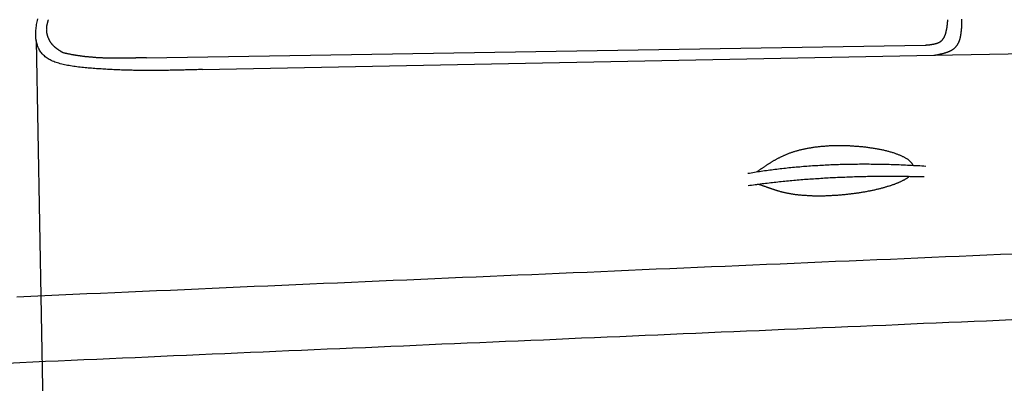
# Model space of a CAD drawing. Extents: x 1073 to 6773, y 5641 to 12616.
# Tile 32 of 69: x 2484 to 3600, y 9025 to 9437. Entities that reach past the tile are written whole.
import ezdxf

# ---------------------------------------------------------------- set-up
doc = ezdxf.new("R2010")
doc.units = 0
doc.layers.add('CAR', color=10, linetype='CONTINUOUS')

msp = doc.modelspace()

# ---------------------------------------------------------------- linework, layer by layer
at = {"layer": 'CAR'}
for p, q in [((2503.2, 9413.5), (2515.4, 8751.8)), ((2628.2, 9394), (3510.4, 9408.2)), ((3520.4, 9396.7), (4463.1, 9414.2)), ((2691.7, 9380.6), (3520.4, 9396.7))]:
    msp.add_line(p, q, dxfattribs=at)
for points in [[(2691.7, 9380.6, 0), (2690.1, 9380.5, 0), (2688.5, 9380.5, 0), (2686.9, 9380.5, 0), (2685.3, 9380.4, 0), (2683.7, 9380.4, 0), (2682.1, 9380.3, 0), (2680.5, 9380.3, 0), (2678.9, 9380.2, 0), (2677.3, 9380.2, 0), (2675.7, 9380.1, 0), (2674.1, 9380.1, 0), (2672.5, 9380.1, 0), (2670.9, 9380, 0), (2669.3, 9380, 0), (2667.7, 9379.9, 0), (2666.1, 9379.9, 0), (2664.5, 9379.9, 0), (2662.9, 9379.8, 0), (2661.3, 9379.8, 0), (2659.7, 9379.8, 0), (2658.1, 9379.7, 0), (2656.4, 9379.7, 0), (2654.8, 9379.7, 0), (2653.2, 9379.6, 0), (2651.6, 9379.6, 0), (2650, 9379.6, 0), (2648.3, 9379.6, 0), (2646.7, 9379.5, 0), (2645.1, 9379.5, 0), (2643.5, 9379.5, 0), (2641.8, 9379.5, 0), (2640.2, 9379.5, 0), (2638.6, 9379.5, 0), (2636.9, 9379.5, 0), (2635.3, 9379.5, 0), (2633.6, 9379.5, 0), (2632, 9379.5, 0), (2630.3, 9379.5, 0), (2628.6, 9379.5, 0), (2627, 9379.5, 0), (2625.3, 9379.5, 0), (2623.6, 9379.5, 0), (2622, 9379.5, 0), (2620.3, 9379.5, 0), (2618.6, 9379.5, 0), (2616.9, 9379.6, 0), (2615.2, 9379.6, 0), (2613.5, 9379.6, 0), (2611.8, 9379.7, 0), (2610.1, 9379.7, 0), (2608.4, 9379.8, 0), (2606.7, 9379.8, 0), (2605, 9379.9, 0), (2603.3, 9379.9, 0), (2601.6, 9380, 0), (2599.8, 9380, 0), (2598.1, 9380.1, 0), (2596.3, 9380.1, 0), (2594.6, 9380.2, 0), (2592.9, 9380.3, 0), (2591.1, 9380.4, 0), (2589.3, 9380.5, 0), (2587.6, 9380.5, 0), (2585.8, 9380.6, 0), (2584, 9380.7, 0), (2582.2, 9380.8, 0), (2580.4, 9381, 0), (2578.7, 9381.1, 0), (2576.8, 9381.2, 0), (2575, 9381.3, 0), (2573.2, 9381.4, 0), (2571.4, 9381.5, 0), (2569.6, 9381.7, 0), (2567.8, 9381.8, 0), (2565.9, 9382, 0), (2564.1, 9382.1, 0), (2562.2, 9382.3, 0), (2560.4, 9382.4, 0), (2558.5, 9382.6, 0), (2556.7, 9382.8, 0), (2554.8, 9383, 0), (2553, 9383.2, 0), (2551.2, 9383.4, 0), (2549.3, 9383.6, 0), (2547.5, 9383.9, 0), (2545.7, 9384.1, 0), (2543.9, 9384.4, 0), (2542.2, 9384.7, 0), (2540.4, 9385, 0), (2538.7, 9385.3, 0), (2537, 9385.6, 0), (2535.3, 9386, 0), (2533.7, 9386.4, 0), (2532.1, 9386.8, 0), (2530.5, 9387.2, 0), (2528.9, 9387.6, 0), (2527.4, 9388.1, 0), (2525.9, 9388.6, 0), (2524.4, 9389.1, 0), (2523, 9389.7, 0), (2521.7, 9390.2, 0), (2520.3, 9390.8, 0), (2519.1, 9391.5, 0), (2517.8, 9392.1, 0), (2516.7, 9392.8, 0), (2515.5, 9393.5, 0), (2514.5, 9394.3, 0), (2513.4, 9395.1, 0), (2512.5, 9395.9, 0), (2511.5, 9396.7, 0), (2510.7, 9397.6, 0), (2509.8, 9398.5, 0), (2509.1, 9399.5, 0), (2508.3, 9400.4, 0), (2507.7, 9401.4, 0), (2507, 9402.4, 0), (2506.4, 9403.5, 0), (2505.9, 9404.6, 0), (2505.4, 9405.7, 0), (2504.9, 9406.8, 0), (2504.5, 9408, 0), (2504.2, 9409.1, 0), (2503.8, 9410.4, 0), (2503.5, 9411.6, 0), (2503.3, 9412.9, 0), (2503.1, 9414.1, 0), (2502.9, 9415.5, 0), (2502.8, 9416.8, 0), (2502.7, 9418.1, 0), (2502.7, 9419.5, 0), (2502.7, 9420.9, 0), (2502.7, 9422.4, 0), (2502.8, 9423.8, 0), (2502.9, 9425.3, 0), (2503, 9426.8, 0), (2503.2, 9428.3, 0), (2503.4, 9429.8, 0), (2503.6, 9431.4, 0), (2503.9, 9432.9, 0), (2504.2, 9434.5, 0), (2504.5, 9436.1, 0), (2504.9, 9437.8, 0)], [(2533.6, 9399.5, 0), (2533.4, 9399.6, 0), (2533.2, 9399.7, 0), (2533, 9399.8, 0), (2532.8, 9399.9, 0), (2532.6, 9400.1, 0), (2532.4, 9400.2, 0), (2532.2, 9400.3, 0), (2532, 9400.4, 0), (2531.8, 9400.6, 0), (2531.6, 9400.7, 0), (2531.4, 9400.8, 0), (2531.2, 9400.9, 0), (2531, 9401.1, 0), (2530.8, 9401.2, 0), (2530.6, 9401.3, 0), (2530.4, 9401.4, 0), (2530.2, 9401.6, 0), (2530, 9401.7, 0), (2529.8, 9401.8, 0), (2529.6, 9402, 0), (2529.4, 9402.1, 0), (2529.2, 9402.2, 0), (2529.1, 9402.3, 0), (2528.8, 9402.5, 0), (2528.7, 9402.6, 0), (2528.5, 9402.7, 0), (2528.3, 9402.9, 0), (2528.1, 9403, 0), (2527.9, 9403.1, 0), (2527.7, 9403.3, 0), (2527.5, 9403.4, 0), (2527.3, 9403.5, 0), (2527.1, 9403.7, 0), (2526.9, 9403.8, 0), (2526.8, 9403.9, 0), (2526.6, 9404.1, 0), (2526.4, 9404.2, 0), (2526.2, 9404.4, 0), (2526, 9404.5, 0), (2525.8, 9404.6, 0), (2525.7, 9404.8, 0), (2525.5, 9404.9, 0), (2525.3, 9405.1, 0), (2525.1, 9405.2, 0), (2524.9, 9405.4, 0), (2524.8, 9405.5, 0), (2524.6, 9405.7, 0), (2524.4, 9405.8, 0), (2524.2, 9406, 0), (2524.1, 9406.1, 0), (2523.9, 9406.3, 0), (2523.7, 9406.5, 0), (2523.6, 9406.6, 0), (2523.4, 9406.8, 0), (2523.2, 9406.9, 0), (2523.1, 9407.1, 0), (2522.9, 9407.3, 0), (2522.7, 9407.4, 0), (2522.6, 9407.6, 0), (2522.4, 9407.8, 0), (2522.3, 9407.9, 0), (2522.1, 9408.1, 0), (2521.9, 9408.3, 0), (2521.8, 9408.4, 0), (2521.6, 9408.6, 0), (2521.5, 9408.8, 0), (2521.3, 9409, 0), (2521.2, 9409.2, 0), (2521, 9409.3, 0), (2520.9, 9409.5, 0), (2520.8, 9409.7, 0), (2520.6, 9409.9, 0), (2520.5, 9410.1, 0), (2520.3, 9410.3, 0), (2520.2, 9410.5, 0), (2520.1, 9410.7, 0), (2519.9, 9410.9, 0), (2519.8, 9411, 0), (2519.7, 9411.2, 0), (2519.5, 9411.5, 0), (2519.4, 9411.6, 0), (2519.3, 9411.9, 0), (2519.1, 9412, 0), (2519, 9412.2, 0), (2518.9, 9412.5, 0), (2518.8, 9412.7, 0), (2518.7, 9412.9, 0), (2518.5, 9413.1, 0), (2518.4, 9413.3, 0), (2518.3, 9413.5, 0), (2518.2, 9413.7, 0), (2518.1, 9413.9, 0), (2518, 9414.1, 0), (2517.9, 9414.4, 0), (2517.8, 9414.6, 0), (2517.7, 9414.8, 0), (2517.6, 9415, 0), (2517.5, 9415.2, 0), (2517.4, 9415.4, 0), (2517.3, 9415.6, 0), (2517.2, 9415.9, 0), (2517.1, 9416.1, 0), (2517, 9416.3, 0), (2516.9, 9416.5, 0), (2516.8, 9416.8, 0), (2516.7, 9417, 0), (2516.7, 9417.2, 0), (2516.6, 9417.4, 0), (2516.5, 9417.7, 0), (2516.4, 9417.9, 0), (2516.3, 9418.1, 0), (2516.3, 9418.4, 0), (2516.2, 9418.6, 0), (2516.1, 9418.8, 0), (2516.1, 9419, 0), (2516, 9419.3, 0), (2515.9, 9419.5, 0), (2515.9, 9419.7, 0), (2515.8, 9420, 0), (2515.8, 9420.2, 0), (2515.7, 9420.4, 0), (2515.7, 9420.7, 0), (2515.6, 9420.9, 0), (2515.6, 9421.1, 0), (2515.5, 9421.4, 0), (2515.5, 9421.6, 0), (2515.4, 9421.8, 0), (2515.4, 9422.1, 0), (2515.3, 9422.3, 0), (2515.3, 9422.5, 0), (2515.3, 9422.8, 0), (2515.2, 9423, 0), (2515.2, 9423.2, 0), (2515.2, 9423.5, 0), (2515.2, 9423.7, 0), (2515.1, 9424, 0), (2515.1, 9424.2, 0), (2515.1, 9424.4, 0), (2515.1, 9424.6, 0), (2515.1, 9424.9, 0), (2515.1, 9425.1, 0), (2515.1, 9425.4, 0), (2515.1, 9425.6, 0), (2515.1, 9425.8, 0), (2515, 9426.1, 0), (2515, 9426.3, 0), (2515.1, 9426.5, 0), (2515.1, 9426.8, 0), (2515.1, 9427, 0), (2515.1, 9427.2, 0), (2515.1, 9427.5, 0), (2515.1, 9427.7, 0), (2515.1, 9427.9, 0), (2515.1, 9428.1, 0), (2515.2, 9428.4, 0), (2515.2, 9428.6, 0), (2515.2, 9428.8, 0), (2515.2, 9429.1, 0), (2515.3, 9429.3, 0), (2515.3, 9429.5, 0), (2515.3, 9429.8, 0), (2515.4, 9430, 0), (2515.4, 9430.2, 0), (2515.4, 9430.5, 0), (2515.5, 9430.7, 0), (2515.5, 9430.9, 0), (2515.6, 9431.1, 0), (2515.6, 9431.4, 0), (2515.7, 9431.6, 0), (2515.7, 9431.8, 0), (2515.8, 9432, 0), (2515.8, 9432.3, 0), (2515.9, 9432.5, 0), (2515.9, 9432.7, 0), (2516, 9432.9, 0), (2516, 9433.2, 0), (2516.1, 9433.4, 0), (2516.2, 9433.6, 0), (2516.2, 9433.8, 0), (2516.3, 9434.1, 0), (2516.3, 9434.3, 0), (2516.4, 9434.5, 0), (2516.4, 9434.7, 0), (2516.5, 9435, 0), (2516.6, 9435.2, 0), (2516.6, 9435.4, 0), (2516.7, 9435.6, 0), (2516.8, 9435.9, 0), (2516.8, 9436.1, 0), (2516.9, 9436.3, 0), (2516.9, 9436.5, 0)], [(2516.9, 9436.5, 0), (2517, 9436.8, 0), (2517.1, 9437, 0)], [(3510.4, 9408.2, 0), (3510.7, 9408.2, 0), (3511, 9408.3, 0), (3511.3, 9408.3, 0), (3511.6, 9408.3, 0), (3511.9, 9408.4, 0), (3512.2, 9408.4, 0), (3512.5, 9408.4, 0), (3512.8, 9408.4, 0), (3513.1, 9408.5, 0), (3513.4, 9408.5, 0), (3513.7, 9408.5, 0), (3514, 9408.5, 0), (3514.3, 9408.6, 0), (3514.7, 9408.6, 0), (3514.9, 9408.6, 0), (3515.2, 9408.7, 0), (3515.6, 9408.7, 0), (3515.8, 9408.7, 0), (3516.2, 9408.8, 0), (3516.4, 9408.8, 0), (3516.8, 9408.9, 0), (3517, 9408.9, 0), (3517.3, 9408.9, 0), (3517.6, 9409, 0), (3517.9, 9409, 0), (3518.2, 9409.1, 0), (3518.5, 9409.1, 0), (3518.8, 9409.1, 0), (3519.1, 9409.2, 0), (3519.4, 9409.2, 0), (3519.7, 9409.3, 0), (3519.9, 9409.4, 0), (3520.2, 9409.4, 0), (3520.5, 9409.5, 0), (3520.8, 9409.5, 0), (3521, 9409.6, 0), (3521.3, 9409.6, 0), (3521.6, 9409.7, 0), (3521.8, 9409.8, 0), (3522.1, 9409.9, 0), (3522.4, 9409.9, 0), (3522.7, 9410, 0), (3522.9, 9410.1, 0), (3523.2, 9410.1, 0), (3523.4, 9410.2, 0), (3523.7, 9410.3, 0), (3523.9, 9410.4, 0), (3524.2, 9410.5, 0), (3524.4, 9410.6, 0), (3524.7, 9410.7, 0), (3524.9, 9410.8, 0), (3525.2, 9410.9, 0), (3525.4, 9411, 0), (3525.6, 9411.1, 0), (3525.8, 9411.2, 0), (3526.1, 9411.3, 0), (3526.3, 9411.4, 0), (3526.5, 9411.5, 0), (3526.8, 9411.6, 0), (3527, 9411.8, 0), (3527.2, 9411.9, 0), (3527.4, 9412, 0), (3527.6, 9412.1, 0), (3527.8, 9412.3, 0), (3528, 9412.4, 0), (3528.2, 9412.6, 0), (3528.4, 9412.7, 0), (3528.6, 9412.9, 0), (3528.8, 9413, 0), (3528.9, 9413.2, 0), (3529.1, 9413.4, 0), (3529.3, 9413.5, 0), (3529.5, 9413.7, 0), (3529.6, 9413.9, 0), (3529.8, 9414, 0), (3530, 9414.2, 0), (3530.1, 9414.4, 0), (3530.3, 9414.6, 0), (3530.4, 9414.8, 0), (3530.6, 9415, 0), (3530.7, 9415.2, 0), (3530.9, 9415.4, 0), (3531, 9415.6, 0), (3531.2, 9415.8, 0), (3531.3, 9416, 0), (3531.4, 9416.2, 0), (3531.6, 9416.4, 0), (3531.7, 9416.6, 0), (3531.8, 9416.8, 0), (3531.9, 9417.1, 0), (3532.1, 9417.3, 0), (3532.2, 9417.5, 0), (3532.3, 9417.8, 0), (3532.4, 9418, 0), (3532.5, 9418.2, 0), (3532.6, 9418.5, 0), (3532.7, 9418.7, 0), (3532.8, 9419, 0), (3532.9, 9419.2, 0), (3533, 9419.4, 0), (3533.1, 9419.7, 0), (3533.2, 9420, 0), (3533.3, 9420.2, 0), (3533.4, 9420.5, 0), (3533.5, 9420.7, 0), (3533.6, 9421, 0), (3533.7, 9421.2, 0), (3533.7, 9421.5, 0), (3533.8, 9421.8, 0), (3533.9, 9422.1, 0), (3534, 9422.3, 0), (3534, 9422.6, 0), (3534.1, 9422.9, 0), (3534.2, 9423.2, 0), (3534.2, 9423.4, 0), (3534.3, 9423.7, 0), (3534.4, 9424, 0), (3534.4, 9424.3, 0), (3534.5, 9424.6, 0), (3534.6, 9424.9, 0), (3534.6, 9425.2, 0), (3534.7, 9425.5, 0), (3534.7, 9425.8, 0), (3534.8, 9426, 0), (3534.8, 9426.3, 0), (3534.9, 9426.6, 0), (3535, 9426.9, 0), (3535, 9427.2, 0), (3535.1, 9427.5, 0), (3535.1, 9427.8, 0), (3535.2, 9428.1, 0), (3535.2, 9428.5, 0), (3535.2, 9428.8, 0), (3535.3, 9429.1, 0), (3535.3, 9429.4, 0), (3535.4, 9429.7, 0), (3535.4, 9430, 0), (3535.4, 9430.3, 0), (3535.5, 9430.6, 0), (3535.5, 9430.9, 0), (3535.6, 9431.2, 0), (3535.6, 9431.6, 0), (3535.6, 9431.9, 0), (3535.7, 9432.2, 0), (3535.7, 9432.5, 0), (3535.7, 9432.8, 0), (3535.8, 9433.1, 0), (3535.8, 9433.5, 0), (3535.8, 9433.8, 0), (3535.9, 9434.1, 0), (3535.9, 9434.4, 0), (3535.9, 9434.7, 0), (3536, 9435, 0), (3536, 9435.4, 0), (3536, 9435.7, 0), (3536.1, 9436, 0), (3536.1, 9436.3, 0), (3536.1, 9436.6, 0), (3536.2, 9437, 0)], [(3520.4, 9396.7, 0), (3520.9, 9396.8, 0), (3521.3, 9396.9, 0), (3521.7, 9396.9, 0), (3522.1, 9397, 0), (3522.5, 9397.1, 0), (3522.9, 9397.2, 0), (3523.3, 9397.2, 0), (3523.8, 9397.3, 0), (3524.2, 9397.4, 0), (3524.6, 9397.5, 0), (3525, 9397.6, 0), (3525.4, 9397.7, 0), (3525.8, 9397.7, 0), (3526.2, 9397.8, 0), (3526.6, 9397.9, 0), (3527, 9398, 0), (3527.4, 9398.1, 0), (3527.8, 9398.2, 0), (3528.2, 9398.3, 0), (3528.6, 9398.4, 0), (3529, 9398.5, 0), (3529.4, 9398.5, 0), (3529.8, 9398.6, 0), (3530.2, 9398.7, 0), (3530.6, 9398.8, 0), (3531, 9398.9, 0), (3531.4, 9399, 0), (3531.8, 9399.1, 0), (3532.2, 9399.3, 0), (3532.5, 9399.4, 0), (3532.9, 9399.5, 0), (3533.3, 9399.6, 0), (3533.7, 9399.7, 0), (3534, 9399.8, 0), (3534.4, 9399.9, 0), (3534.8, 9400.1, 0), (3535.1, 9400.2, 0), (3535.5, 9400.3, 0), (3535.8, 9400.4, 0), (3536.2, 9400.6, 0), (3536.6, 9400.7, 0), (3536.9, 9400.9, 0), (3537.2, 9401, 0), (3537.6, 9401.1, 0), (3537.9, 9401.3, 0), (3538.3, 9401.4, 0), (3538.6, 9401.6, 0), (3538.9, 9401.7, 0), (3539.2, 9401.9, 0), (3539.6, 9402.1, 0), (3539.9, 9402.2, 0), (3540.2, 9402.4, 0), (3540.5, 9402.6, 0), (3540.8, 9402.7, 0), (3541.1, 9402.9, 0), (3541.4, 9403.1, 0), (3541.7, 9403.3, 0), (3542, 9403.5, 0), (3542.3, 9403.7, 0), (3542.5, 9403.9, 0), (3542.8, 9404.1, 0), (3543.1, 9404.3, 0), (3543.3, 9404.5, 0), (3543.6, 9404.7, 0), (3543.9, 9405, 0), (3544.1, 9405.2, 0), (3544.3, 9405.4, 0), (3544.6, 9405.6, 0), (3544.8, 9405.9, 0), (3545.1, 9406.1, 0), (3545.3, 9406.4, 0), (3545.5, 9406.6, 0), (3545.7, 9406.9, 0), (3545.9, 9407.1, 0), (3546.1, 9407.4, 0), (3546.3, 9407.7, 0), (3546.5, 9408, 0), (3546.7, 9408.2, 0), (3546.9, 9408.5, 0), (3547.1, 9408.8, 0), (3547.3, 9409.1, 0), (3547.4, 9409.4, 0), (3547.6, 9409.7, 0), (3547.8, 9410, 0), (3547.9, 9410.3, 0), (3548.1, 9410.6, 0), (3548.2, 9410.9, 0), (3548.4, 9411.2, 0), (3548.5, 9411.5, 0), (3548.7, 9411.9, 0), (3548.8, 9412.2, 0), (3548.9, 9412.5, 0), (3549.1, 9412.8, 0), (3549.2, 9413.2, 0), (3549.3, 9413.5, 0), (3549.4, 9413.9, 0), (3549.6, 9414.2, 0), (3549.7, 9414.5, 0), (3549.8, 9414.9, 0), (3549.9, 9415.2, 0), (3550, 9415.6, 0), (3550.1, 9416, 0), (3550.2, 9416.3, 0), (3550.3, 9416.7, 0), (3550.3, 9417.1, 0), (3550.4, 9417.4, 0), (3550.5, 9417.8, 0), (3550.6, 9418.2, 0), (3550.7, 9418.6, 0), (3550.8, 9418.9, 0), (3550.8, 9419.3, 0), (3550.9, 9419.7, 0), (3551, 9420.1, 0), (3551, 9420.5, 0), (3551.1, 9420.9, 0), (3551.1, 9421.3, 0), (3551.2, 9421.7, 0), (3551.2, 9422.1, 0), (3551.3, 9422.5, 0), (3551.4, 9422.9, 0), (3551.4, 9423.3, 0), (3551.4, 9423.7, 0), (3551.5, 9424.1, 0), (3551.5, 9424.5, 0), (3551.6, 9424.9, 0), (3551.6, 9425.3, 0), (3551.7, 9425.7, 0), (3551.7, 9426.2, 0), (3551.7, 9426.6, 0), (3551.7, 9427, 0), (3551.8, 9427.4, 0), (3551.8, 9427.8, 0), (3551.8, 9428.3, 0), (3551.8, 9428.7, 0), (3551.9, 9429.1, 0), (3551.9, 9429.5, 0), (3551.9, 9430, 0), (3551.9, 9430.4, 0), (3552, 9430.8, 0), (3552, 9431.3, 0), (3552, 9431.7, 0), (3552, 9432.1, 0), (3552, 9432.6, 0), (3552, 9433, 0), (3552.1, 9433.4, 0), (3552.1, 9433.9, 0), (3552.1, 9434.3, 0), (3552.1, 9434.8, 0), (3552.1, 9435.2, 0), (3552.1, 9435.6, 0), (3552.1, 9436.1, 0), (3552.1, 9436.5, 0), (3552.1, 9436.9, 0), (3552.1, 9437.4, 0)], [(2628.2, 9394, 0), (2627.6, 9394, 0), (2627, 9394, 0), (2626.4, 9394, 0), (2625.8, 9394, 0), (2625.2, 9393.9, 0), (2624.6, 9393.9, 0), (2624, 9393.9, 0), (2623.4, 9393.9, 0), (2622.8, 9393.9, 0), (2622.2, 9393.8, 0), (2621.6, 9393.8, 0), (2621, 9393.8, 0), (2620.4, 9393.8, 0), (2619.8, 9393.8, 0), (2619.2, 9393.8, 0), (2618.6, 9393.7, 0), (2618, 9393.7, 0), (2617.4, 9393.7, 0), (2616.8, 9393.7, 0), (2616.2, 9393.7, 0), (2615.6, 9393.6, 0), (2615, 9393.6, 0), (2614.4, 9393.6, 0), (2613.8, 9393.6, 0), (2613.2, 9393.6, 0), (2612.6, 9393.6, 0), (2612, 9393.6, 0), (2611.4, 9393.5, 0), (2610.8, 9393.5, 0), (2610.2, 9393.5, 0), (2609.6, 9393.5, 0), (2609, 9393.5, 0), (2608.4, 9393.5, 0), (2607.8, 9393.5, 0), (2607.2, 9393.5, 0), (2606.6, 9393.4, 0), (2606, 9393.4, 0), (2605.4, 9393.4, 0), (2604.8, 9393.4, 0), (2604.2, 9393.4, 0), (2603.6, 9393.4, 0), (2603, 9393.4, 0), (2602.4, 9393.4, 0), (2601.8, 9393.4, 0), (2601.2, 9393.4, 0), (2600.6, 9393.4, 0), (2600, 9393.4, 0), (2599.4, 9393.4, 0), (2598.8, 9393.3, 0), (2598.2, 9393.3, 0), (2597.6, 9393.3, 0), (2597, 9393.3, 0), (2596.4, 9393.3, 0), (2595.8, 9393.3, 0), (2595.2, 9393.3, 0), (2594.6, 9393.3, 0), (2594, 9393.3, 0), (2593.4, 9393.3, 0), (2592.8, 9393.3, 0), (2592.2, 9393.3, 0), (2591.6, 9393.4, 0), (2591, 9393.4, 0), (2590.4, 9393.4, 0), (2589.8, 9393.4, 0), (2589.2, 9393.4, 0), (2588.6, 9393.4, 0), (2588, 9393.4, 0), (2587.4, 9393.4, 0), (2586.8, 9393.4, 0), (2586.2, 9393.4, 0), (2585.6, 9393.4, 0), (2585, 9393.5, 0), (2584.4, 9393.5, 0), (2583.8, 9393.5, 0), (2583.2, 9393.5, 0), (2582.6, 9393.5, 0), (2582, 9393.5, 0), (2581.4, 9393.5, 0), (2580.8, 9393.6, 0), (2580.2, 9393.6, 0), (2579.6, 9393.6, 0), (2579, 9393.6, 0), (2578.4, 9393.7, 0), (2577.8, 9393.7, 0), (2577.2, 9393.7, 0), (2576.7, 9393.7, 0), (2576.1, 9393.8, 0), (2575.5, 9393.8, 0), (2574.9, 9393.8, 0), (2574.3, 9393.9, 0), (2573.7, 9393.9, 0), (2573.1, 9393.9, 0), (2572.5, 9394, 0), (2571.9, 9394, 0), (2571.3, 9394, 0), (2570.7, 9394.1, 0), (2570.1, 9394.1, 0), (2569.5, 9394.2, 0), (2568.9, 9394.2, 0), (2568.3, 9394.3, 0), (2567.7, 9394.3, 0), (2567.1, 9394.4, 0), (2566.6, 9394.4, 0), (2566, 9394.5, 0), (2565.4, 9394.5, 0), (2564.8, 9394.5, 0), (2564.2, 9394.6, 0), (2563.6, 9394.7, 0), (2563, 9394.7, 0), (2562.4, 9394.8, 0), (2561.8, 9394.8, 0), (2561.2, 9394.9, 0), (2560.6, 9395, 0), (2560, 9395, 0), (2559.4, 9395.1, 0), (2558.8, 9395.1, 0), (2558.3, 9395.2, 0), (2557.7, 9395.3, 0), (2557.1, 9395.4, 0), (2556.5, 9395.4, 0), (2555.9, 9395.5, 0), (2555.3, 9395.6, 0), (2554.7, 9395.7, 0), (2554.1, 9395.7, 0), (2553.5, 9395.8, 0), (2552.9, 9395.9, 0), (2552.4, 9396, 0), (2551.8, 9396.1, 0), (2551.2, 9396.1, 0), (2550.6, 9396.2, 0), (2550, 9396.3, 0), (2549.4, 9396.4, 0), (2548.8, 9396.5, 0), (2548.2, 9396.6, 0), (2547.7, 9396.7, 0), (2547.1, 9396.8, 0), (2546.5, 9396.9, 0), (2545.9, 9397, 0), (2545.3, 9397.1, 0), (2544.7, 9397.2, 0), (2544.1, 9397.3, 0), (2543.5, 9397.4, 0), (2542.9, 9397.5, 0), (2542.4, 9397.7, 0), (2541.8, 9397.8, 0), (2541.2, 9397.9, 0), (2540.6, 9398, 0), (2540, 9398.1, 0), (2539.4, 9398.2, 0), (2538.8, 9398.4, 0), (2538.3, 9398.5, 0), (2537.7, 9398.6, 0), (2537.1, 9398.7, 0), (2536.5, 9398.8, 0), (2535.9, 9399, 0), (2535.3, 9399.1, 0), (2534.8, 9399.2, 0), (2534.2, 9399.3, 0), (2533.6, 9399.5, 0)], [(3319.7, 9264.8, 0), (3320.2, 9265.2, 0), (3320.8, 9265.5, 0), (3321.3, 9265.9, 0), (3321.8, 9266.2, 0), (3322.3, 9266.6, 0), (3322.8, 9266.9, 0), (3323.4, 9267.3, 0), (3323.9, 9267.6, 0), (3324.4, 9268, 0), (3324.9, 9268.4, 0), (3325.4, 9268.7, 0), (3325.9, 9269.1, 0), (3326.5, 9269.4, 0), (3327, 9269.8, 0), (3327.5, 9270.1, 0), (3328, 9270.5, 0), (3328.6, 9270.8, 0), (3329.1, 9271.2, 0), (3329.6, 9271.5, 0), (3330.1, 9271.9, 0), (3330.7, 9272.3, 0), (3331.2, 9272.6, 0), (3331.7, 9273, 0), (3332.2, 9273.3, 0), (3332.8, 9273.7, 0), (3333.3, 9274, 0), (3333.9, 9274.4, 0), (3334.4, 9274.7, 0), (3335, 9275.1, 0), (3335.5, 9275.4, 0), (3336.1, 9275.8, 0), (3336.6, 9276.1, 0), (3337.2, 9276.5, 0), (3337.8, 9276.8, 0), (3338.3, 9277.1, 0), (3338.9, 9277.5, 0), (3339.5, 9277.8, 0), (3340.1, 9278.1, 0), (3340.7, 9278.5, 0), (3341.3, 9278.8, 0), (3341.8, 9279.1, 0), (3342.5, 9279.5, 0), (3343.1, 9279.8, 0), (3343.7, 9280.1, 0), (3344.3, 9280.5, 0), (3344.9, 9280.8, 0), (3345.6, 9281.1, 0), (3346.2, 9281.4, 0), (3346.8, 9281.7, 0), (3347.5, 9282, 0), (3348.1, 9282.3, 0), (3348.8, 9282.6, 0), (3349.4, 9282.9, 0), (3350.1, 9283.2, 0), (3350.8, 9283.5, 0), (3351.5, 9283.8, 0), (3352.2, 9284.1, 0), (3352.9, 9284.4, 0), (3353.6, 9284.7, 0), (3354.3, 9285, 0), (3355, 9285.3, 0), (3355.7, 9285.5, 0), (3356.4, 9285.8, 0), (3357.2, 9286.1, 0), (3357.9, 9286.4, 0), (3358.7, 9286.6, 0), (3359.4, 9286.9, 0), (3360.2, 9287.1, 0), (3361, 9287.4, 0), (3361.7, 9287.6, 0), (3362.5, 9287.9, 0), (3363.3, 9288.1, 0), (3364.1, 9288.4, 0), (3364.9, 9288.6, 0), (3365.7, 9288.8, 0), (3366.6, 9289.1, 0), (3367.4, 9289.3, 0), (3368.2, 9289.5, 0), (3369.1, 9289.7, 0), (3369.9, 9289.9, 0), (3370.8, 9290.1, 0), (3371.7, 9290.4, 0), (3372.5, 9290.5, 0), (3373.4, 9290.7, 0), (3374.3, 9290.9, 0), (3375.2, 9291.1, 0), (3376.1, 9291.3, 0), (3377, 9291.5, 0), (3377.9, 9291.6, 0), (3378.9, 9291.8, 0), (3379.8, 9292, 0), (3380.8, 9292.1, 0), (3381.7, 9292.3, 0), (3382.7, 9292.4, 0), (3383.6, 9292.6, 0), (3384.6, 9292.7, 0), (3385.6, 9292.9, 0), (3386.6, 9293, 0), (3387.5, 9293.1, 0), (3388.5, 9293.2, 0), (3389.6, 9293.4, 0), (3390.6, 9293.5, 0), (3391.6, 9293.6, 0), (3392.6, 9293.7, 0), (3393.6, 9293.8, 0), (3394.7, 9293.9, 0), (3395.7, 9294, 0), (3396.8, 9294, 0), (3397.8, 9294.1, 0), (3398.9, 9294.2, 0), (3399.9, 9294.2, 0), (3401, 9294.3, 0), (3402.1, 9294.4, 0), (3403.2, 9294.4, 0), (3404.2, 9294.5, 0), (3405.3, 9294.5, 0), (3406.4, 9294.5, 0), (3407.5, 9294.6, 0), (3408.6, 9294.6, 0), (3409.8, 9294.6, 0), (3410.9, 9294.6, 0), (3412, 9294.6, 0), (3413.1, 9294.6, 0), (3414.2, 9294.6, 0), (3415.4, 9294.6, 0), (3416.5, 9294.6, 0), (3417.6, 9294.6, 0), (3418.8, 9294.6, 0), (3419.9, 9294.5, 0), (3421, 9294.5, 0), (3422.2, 9294.5, 0), (3423.3, 9294.4, 0), (3424.5, 9294.4, 0), (3425.6, 9294.3, 0), (3426.8, 9294.3, 0), (3427.9, 9294.2, 0), (3429.1, 9294.1, 0), (3430.2, 9294, 0), (3431.3, 9294, 0), (3432.5, 9293.9, 0), (3433.6, 9293.8, 0), (3434.8, 9293.7, 0), (3435.9, 9293.6, 0), (3437.1, 9293.5, 0), (3438.2, 9293.4, 0), (3439.3, 9293.3, 0), (3440.5, 9293.1, 0), (3441.6, 9293, 0), (3442.7, 9292.9, 0), (3443.9, 9292.7, 0), (3445, 9292.6, 0), (3446.1, 9292.5, 0), (3447.2, 9292.3, 0), (3448.3, 9292.1, 0), (3449.4, 9292, 0), (3450.5, 9291.8, 0), (3451.6, 9291.6, 0), (3452.7, 9291.5, 0), (3453.8, 9291.3, 0), (3454.8, 9291.1, 0), (3455.9, 9290.9, 0), (3457, 9290.7, 0), (3458, 9290.5, 0), (3459.1, 9290.3, 0), (3460.1, 9290.1, 0), (3461.1, 9289.9, 0), (3462.1, 9289.7, 0), (3463.1, 9289.5, 0), (3464.1, 9289.2, 0), (3465.1, 9289, 0), (3466.1, 9288.8, 0), (3467, 9288.5, 0), (3468, 9288.3, 0), (3468.9, 9288, 0), (3469.8, 9287.8, 0), (3470.8, 9287.5, 0), (3471.7, 9287.3, 0), (3472.6, 9287, 0), (3473.4, 9286.7, 0), (3474.3, 9286.5, 0), (3475.2, 9286.2, 0), (3476, 9285.9, 0), (3476.8, 9285.6, 0), (3477.6, 9285.3, 0), (3478.4, 9285, 0), (3479.2, 9284.8, 0), (3480, 9284.5, 0), (3480.7, 9284.2, 0), (3481.5, 9283.9, 0), (3482.2, 9283.5, 0), (3482.9, 9283.2, 0), (3483.6, 9282.9, 0), (3484.2, 9282.6, 0), (3484.9, 9282.3, 0), (3485.6, 9282, 0), (3486.2, 9281.7, 0), (3486.8, 9281.3, 0), (3487.4, 9281, 0), (3487.9, 9280.7, 0), (3488.5, 9280.3, 0), (3489.1, 9280, 0), (3489.6, 9279.7, 0), (3490.1, 9279.3, 0), (3490.6, 9279, 0), (3491, 9278.6, 0), (3491.5, 9278.3, 0), (3491.9, 9278, 0), (3492.3, 9277.6, 0), (3492.8, 9277.2, 0), (3493.1, 9276.9, 0), (3493.5, 9276.5, 0), (3493.8, 9276.2, 0), (3494.2, 9275.8, 0), (3494.5, 9275.5, 0), (3494.8, 9275.1, 0), (3495.1, 9274.7, 0), (3495.3, 9274.4, 0), (3495.6, 9274, 0), (3495.8, 9273.6, 0), (3496, 9273.3, 0), (3496.2, 9272.9, 0), (3496.4, 9272.5, 0), (3496.6, 9272.2, 0)], [(3309.4, 9263.1, 0), (3311.3, 9263.4, 0), (3313.2, 9263.8, 0), (3315.1, 9264.1, 0), (3317, 9264.4, 0), (3318.9, 9264.7, 0), (3320.8, 9265, 0), (3322.7, 9265.3, 0), (3324.7, 9265.6, 0), (3326.6, 9265.9, 0), (3328.5, 9266.1, 0), (3330.5, 9266.4, 0), (3332.4, 9266.7, 0), (3334.3, 9266.9, 0), (3336.3, 9267.2, 0), (3338.3, 9267.5, 0), (3340.2, 9267.7, 0), (3342.2, 9267.9, 0), (3344.2, 9268.2, 0), (3346.2, 9268.4, 0), (3348.2, 9268.6, 0), (3350.1, 9268.9, 0), (3352.1, 9269.1, 0), (3354.1, 9269.3, 0), (3356.1, 9269.5, 0), (3358.2, 9269.7, 0), (3360.2, 9269.9, 0), (3362.2, 9270.1, 0), (3364.2, 9270.3, 0), (3366.2, 9270.5, 0), (3368.3, 9270.6, 0), (3370.3, 9270.8, 0), (3372.4, 9271, 0), (3374.4, 9271.1, 0), (3376.5, 9271.3, 0), (3378.5, 9271.5, 0), (3380.6, 9271.6, 0), (3382.7, 9271.8, 0), (3384.8, 9271.9, 0), (3386.8, 9272, 0), (3388.9, 9272.1, 0), (3391, 9272.3, 0), (3393.1, 9272.4, 0), (3395.2, 9272.5, 0), (3397.3, 9272.6, 0), (3399.4, 9272.7, 0), (3401.5, 9272.8, 0), (3403.7, 9272.9, 0), (3405.8, 9273, 0), (3407.9, 9273.1, 0), (3410.1, 9273.1, 0), (3412.2, 9273.2, 0), (3414.3, 9273.3, 0), (3416.5, 9273.3, 0), (3418.6, 9273.4, 0), (3420.8, 9273.4, 0), (3423, 9273.5, 0), (3425.1, 9273.5, 0), (3427.3, 9273.6, 0), (3429.5, 9273.6, 0), (3431.7, 9273.6, 0), (3433.9, 9273.6, 0), (3436.1, 9273.7, 0), (3438.3, 9273.7, 0), (3440.5, 9273.7, 0), (3442.7, 9273.7, 0), (3444.9, 9273.7, 0), (3447.1, 9273.7, 0), (3449.3, 9273.6, 0), (3451.6, 9273.6, 0), (3453.8, 9273.6, 0), (3456.1, 9273.6, 0), (3458.3, 9273.5, 0), (3460.6, 9273.5, 0), (3462.8, 9273.4, 0), (3465.1, 9273.4, 0), (3467.3, 9273.3, 0), (3469.6, 9273.3, 0), (3471.9, 9273.2, 0), (3474.2, 9273.1, 0), (3476.4, 9273.1, 0), (3478.7, 9273, 0), (3481, 9272.9, 0), (3483.3, 9272.8, 0), (3485.6, 9272.7, 0), (3488, 9272.6, 0), (3490.3, 9272.5, 0), (3492.6, 9272.4, 0), (3494.9, 9272.3, 0), (3497.2, 9272.1, 0), (3499.6, 9272, 0), (3501.9, 9271.9, 0), (3504.3, 9271.8, 0), (3506.6, 9271.6, 0), (3509, 9271.5, 0), (3511.3, 9271.3, 0)], [(3310, 9249.3, 0), (3311.9, 9249.6, 0), (3313.8, 9249.8, 0), (3315.8, 9250.1, 0), (3317.8, 9250.4, 0), (3319.7, 9250.6, 0), (3321.7, 9250.9, 0), (3323.6, 9251.1, 0), (3325.6, 9251.4, 0), (3327.5, 9251.6, 0), (3329.5, 9251.9, 0), (3331.5, 9252.1, 0), (3333.5, 9252.3, 0), (3335.4, 9252.6, 0), (3337.4, 9252.8, 0), (3339.4, 9253, 0), (3341.4, 9253.2, 0), (3343.4, 9253.5, 0), (3345.4, 9253.7, 0), (3347.4, 9253.9, 0), (3349.4, 9254.1, 0), (3351.4, 9254.3, 0), (3353.4, 9254.5, 0), (3355.4, 9254.7, 0), (3357.4, 9254.9, 0), (3359.5, 9255.1, 0), (3361.5, 9255.2, 0), (3363.5, 9255.4, 0), (3365.5, 9255.6, 0), (3367.6, 9255.8, 0), (3369.6, 9255.9, 0), (3371.7, 9256.1, 0), (3373.7, 9256.3, 0), (3375.8, 9256.4, 0), (3377.8, 9256.6, 0), (3379.8, 9256.7, 0), (3381.9, 9256.9, 0), (3384, 9257, 0), (3386, 9257.2, 0), (3388.1, 9257.3, 0), (3390.2, 9257.4, 0), (3392.2, 9257.6, 0), (3394.3, 9257.7, 0), (3396.4, 9257.8, 0), (3398.5, 9257.9, 0), (3400.6, 9258, 0), (3402.7, 9258.2, 0), (3404.8, 9258.3, 0), (3406.9, 9258.4, 0), (3409, 9258.5, 0), (3411.1, 9258.6, 0), (3413.2, 9258.7, 0), (3415.3, 9258.8, 0), (3417.4, 9258.9, 0), (3419.5, 9258.9, 0), (3421.7, 9259, 0), (3423.8, 9259.1, 0), (3425.9, 9259.2, 0), (3428, 9259.2, 0), (3430.2, 9259.3, 0), (3432.3, 9259.4, 0), (3434.5, 9259.4, 0), (3436.6, 9259.5, 0), (3438.8, 9259.5, 0), (3440.9, 9259.6, 0), (3443.1, 9259.6, 0), (3445.2, 9259.7, 0), (3447.4, 9259.7, 0), (3449.6, 9259.7, 0), (3451.7, 9259.8, 0), (3453.9, 9259.8, 0), (3456.1, 9259.8, 0), (3458.2, 9259.8, 0), (3460.4, 9259.8, 0), (3462.6, 9259.9, 0), (3464.8, 9259.9, 0), (3467, 9259.9, 0), (3469.2, 9259.9, 0), (3471.4, 9259.9, 0), (3473.6, 9259.9, 0), (3475.8, 9259.9, 0), (3478, 9259.8, 0), (3480.2, 9259.8, 0), (3482.5, 9259.8, 0), (3484.7, 9259.8, 0), (3486.9, 9259.8, 0), (3489.1, 9259.7, 0), (3491.4, 9259.7, 0), (3493.6, 9259.6, 0), (3495.8, 9259.6, 0), (3498.1, 9259.6, 0), (3500.3, 9259.5, 0), (3502.6, 9259.5, 0), (3504.8, 9259.4, 0), (3507.1, 9259.3, 0), (3509.3, 9259.3, 0)], [(3492.5, 9259.7, 0), (3492.2, 9259.4, 0), (3491.8, 9259.1, 0), (3491.5, 9258.8, 0), (3491.1, 9258.5, 0), (3490.7, 9258.3, 0), (3490.4, 9258, 0), (3490, 9257.7, 0), (3489.6, 9257.4, 0), (3489.2, 9257.2, 0), (3488.8, 9256.9, 0), (3488.3, 9256.6, 0), (3487.9, 9256.4, 0), (3487.4, 9256.1, 0), (3487, 9255.8, 0), (3486.5, 9255.5, 0), (3486, 9255.3, 0), (3485.5, 9255, 0), (3485, 9254.8, 0), (3484.5, 9254.5, 0), (3484, 9254.2, 0), (3483.4, 9254, 0), (3482.9, 9253.7, 0), (3482.3, 9253.4, 0), (3481.8, 9253.2, 0), (3481.2, 9252.9, 0), (3480.6, 9252.6, 0), (3480, 9252.4, 0), (3479.4, 9252.1, 0), (3478.8, 9251.9, 0), (3478.1, 9251.6, 0), (3477.5, 9251.4, 0), (3476.8, 9251.1, 0), (3476.2, 9250.9, 0), (3475.5, 9250.6, 0), (3474.8, 9250.4, 0), (3474.1, 9250.1, 0), (3473.4, 9249.9, 0), (3472.7, 9249.6, 0), (3472, 9249.4, 0), (3471.3, 9249.1, 0), (3470.6, 9248.9, 0), (3469.8, 9248.7, 0), (3469.1, 9248.4, 0), (3468.3, 9248.2, 0), (3467.5, 9248, 0), (3466.7, 9247.7, 0), (3465.9, 9247.5, 0), (3465.1, 9247.3, 0), (3464.3, 9247, 0), (3463.5, 9246.8, 0), (3462.7, 9246.6, 0), (3461.9, 9246.4, 0), (3461, 9246.1, 0), (3460.2, 9245.9, 0), (3459.3, 9245.7, 0), (3458.5, 9245.5, 0), (3457.6, 9245.3, 0), (3456.7, 9245, 0), (3455.8, 9244.8, 0), (3454.9, 9244.6, 0), (3454, 9244.4, 0), (3453.1, 9244.2, 0), (3452.2, 9244, 0), (3451.3, 9243.8, 0), (3450.4, 9243.6, 0), (3449.4, 9243.4, 0), (3448.5, 9243.2, 0), (3447.6, 9243, 0), (3446.6, 9242.8, 0), (3445.7, 9242.7, 0), (3444.7, 9242.5, 0), (3443.7, 9242.3, 0), (3442.8, 9242.1, 0), (3441.8, 9241.9, 0), (3440.8, 9241.8, 0), (3439.8, 9241.6, 0), (3438.8, 9241.4, 0), (3437.8, 9241.3, 0), (3436.8, 9241.1, 0), (3435.8, 9241, 0), (3434.8, 9240.8, 0), (3433.8, 9240.6, 0), (3432.8, 9240.5, 0), (3431.8, 9240.4, 0), (3430.8, 9240.2, 0), (3429.8, 9240.1, 0), (3428.8, 9239.9, 0), (3427.7, 9239.8, 0), (3426.7, 9239.7, 0), (3425.7, 9239.5, 0), (3424.6, 9239.4, 0), (3423.6, 9239.3, 0), (3422.6, 9239.2, 0), (3421.6, 9239.1, 0), (3420.5, 9239, 0), (3419.5, 9238.9, 0), (3418.4, 9238.8, 0), (3417.4, 9238.7, 0), (3416.4, 9238.6, 0), (3415.3, 9238.5, 0), (3414.3, 9238.4, 0), (3413.3, 9238.3, 0), (3412.2, 9238.2, 0), (3411.2, 9238.1, 0), (3410.2, 9238.1, 0), (3409.1, 9238, 0), (3408.1, 9237.9, 0), (3407.1, 9237.9, 0), (3406.1, 9237.8, 0), (3405, 9237.8, 0), (3404, 9237.7, 0), (3403, 9237.6, 0), (3402, 9237.6, 0), (3400.9, 9237.6, 0), (3399.9, 9237.5, 0), (3398.9, 9237.5, 0), (3397.9, 9237.5, 0), (3396.9, 9237.4, 0), (3395.9, 9237.4, 0), (3394.9, 9237.4, 0), (3393.9, 9237.4, 0), (3392.9, 9237.4, 0), (3392, 9237.4, 0), (3391, 9237.3, 0), (3390, 9237.3, 0), (3389.1, 9237.4, 0), (3388.1, 9237.4, 0), (3387.1, 9237.4, 0), (3386.2, 9237.4, 0), (3385.2, 9237.4, 0), (3384.3, 9237.4, 0), (3383.3, 9237.4, 0), (3382.4, 9237.5, 0), (3381.5, 9237.5, 0), (3380.6, 9237.5, 0), (3379.7, 9237.6, 0), (3378.8, 9237.6, 0), (3377.8, 9237.6, 0), (3377, 9237.7, 0), (3376.1, 9237.8, 0), (3375.2, 9237.8, 0), (3374.3, 9237.9, 0), (3373.4, 9237.9, 0), (3372.6, 9238, 0), (3371.7, 9238.1, 0), (3370.9, 9238.1, 0), (3370.1, 9238.2, 0), (3369.2, 9238.3, 0), (3368.4, 9238.4, 0), (3367.6, 9238.5, 0), (3366.8, 9238.5, 0), (3366, 9238.6, 0), (3365.2, 9238.7, 0), (3364.4, 9238.8, 0), (3363.6, 9238.9, 0), (3362.8, 9239, 0), (3362.1, 9239.1, 0), (3361.3, 9239.2, 0), (3360.5, 9239.4, 0), (3359.8, 9239.5, 0), (3359.1, 9239.6, 0), (3358.3, 9239.7, 0), (3357.6, 9239.8, 0), (3356.9, 9240, 0), (3356.2, 9240.1, 0), (3355.5, 9240.2, 0), (3354.8, 9240.4, 0), (3354.1, 9240.5, 0), (3353.4, 9240.6, 0), (3352.8, 9240.8, 0), (3352.1, 9240.9, 0), (3351.4, 9241.1, 0), (3350.8, 9241.2, 0), (3350.1, 9241.4, 0), (3349.5, 9241.5, 0), (3348.8, 9241.7, 0), (3348.2, 9241.8, 0), (3347.6, 9242, 0), (3347, 9242.2, 0), (3346.4, 9242.3, 0), (3345.8, 9242.5, 0), (3345.1, 9242.7, 0), (3344.6, 9242.8, 0), (3343.9, 9243, 0), (3343.4, 9243.2, 0), (3342.8, 9243.4, 0), (3342.2, 9243.5, 0), (3341.6, 9243.7, 0), (3341, 9243.9, 0), (3340.5, 9244.1, 0), (3339.9, 9244.3, 0), (3339.3, 9244.5, 0), (3338.8, 9244.6, 0), (3338.2, 9244.8, 0), (3337.6, 9245, 0), (3337.1, 9245.2, 0), (3336.5, 9245.4, 0), (3335.9, 9245.6, 0), (3335.4, 9245.8, 0), (3334.8, 9246, 0), (3334.3, 9246.2, 0), (3333.7, 9246.4, 0), (3333.1, 9246.6, 0), (3332.6, 9246.8, 0), (3332, 9247, 0), (3331.4, 9247.2, 0), (3330.8, 9247.4, 0), (3330.2, 9247.6, 0), (3329.7, 9247.8, 0), (3329.1, 9248, 0), (3328.5, 9248.2, 0), (3327.9, 9248.5, 0), (3327.3, 9248.6, 0), (3326.6, 9248.9, 0), (3326, 9249.1, 0), (3325.4, 9249.3, 0), (3324.7, 9249.5, 0), (3324.1, 9249.7, 0), (3323.4, 9249.9, 0), (3322.7, 9250.1, 0), (3322.1, 9250.3, 0), (3321.3, 9250.5, 0), (3320.6, 9250.8, 0)], [(3611.3, 9171.7, 0), (3595.8, 9171, 0), (3580.2, 9170.4, 0), (3564.6, 9169.7, 0), (3549.1, 9169, 0), (3533.5, 9168.4, 0), (3517.9, 9167.7, 0), (3502.3, 9167.1, 0), (3486.8, 9166.4, 0), (3471.2, 9165.7, 0), (3455.6, 9165.1, 0), (3440, 9164.4, 0), (3424.4, 9163.7, 0), (3408.8, 9163.1, 0), (3393.2, 9162.4, 0), (3377.6, 9161.8, 0), (3361.9, 9161.1, 0), (3346.3, 9160.4, 0), (3330.7, 9159.8, 0), (3315.1, 9159.1, 0), (3299.4, 9158.4, 0), (3283.8, 9157.7, 0), (3268.2, 9157.1, 0), (3252.5, 9156.4, 0), (3236.9, 9155.7, 0), (3221.2, 9155.1, 0), (3205.6, 9154.4, 0), (3189.9, 9153.7, 0), (3174.3, 9153, 0), (3158.6, 9152.4, 0), (3143, 9151.7, 0), (3127.3, 9151, 0), (3111.6, 9150.4, 0), (3095.9, 9149.7, 0), (3080.3, 9149, 0), (3064.6, 9148.3, 0), (3048.9, 9147.7, 0), (3033.2, 9147, 0), (3017.5, 9146.3, 0), (3001.8, 9145.6, 0), (2986.1, 9145, 0), (2970.4, 9144.3, 0), (2954.7, 9143.6, 0), (2938.9, 9142.9, 0), (2923.2, 9142.2, 0), (2907.5, 9141.6, 0), (2891.8, 9140.9, 0), (2876, 9140.2, 0), (2860.3, 9139.5, 0), (2844.6, 9138.8, 0), (2828.8, 9138.2, 0), (2813.1, 9137.5, 0), (2797.3, 9136.8, 0), (2781.5, 9136.1, 0), (2765.8, 9135.4, 0), (2750, 9134.8, 0), (2734.2, 9134.1, 0), (2718.4, 9133.4, 0), (2702.7, 9132.7, 0), (2686.9, 9132, 0), (2671.1, 9131.3, 0), (2655.3, 9130.6, 0), (2639.5, 9129.9, 0), (2623.7, 9129.2, 0), (2607.9, 9128.6, 0), (2592.1, 9127.9, 0), (2576.2, 9127.2, 0), (2560.4, 9126.5, 0), (2544.6, 9125.8, 0), (2528.8, 9125.1, 0), (2512.9, 9124.4, 0), (2497.1, 9123.7, 0), (2481.3, 9122.9, 0)], [(3608.7, 9097.1, 0), (3594.4, 9096.5, 0), (3580.1, 9095.9, 0), (3565.8, 9095.3, 0), (3551.5, 9094.7, 0), (3537.2, 9094.1, 0), (3522.9, 9093.5, 0), (3508.6, 9092.9, 0), (3494.3, 9092.2, 0), (3480, 9091.6, 0), (3465.7, 9091, 0), (3451.3, 9090.4, 0), (3437, 9089.8, 0), (3422.7, 9089.2, 0), (3408.4, 9088.6, 0), (3394.1, 9088, 0), (3379.7, 9087.4, 0), (3365.4, 9086.8, 0), (3351, 9086.1, 0), (3336.7, 9085.5, 0), (3322.3, 9084.9, 0), (3308, 9084.3, 0), (3293.7, 9083.7, 0), (3279.3, 9083.1, 0), (3264.9, 9082.5, 0), (3250.6, 9081.9, 0), (3236.2, 9081.2, 0), (3221.8, 9080.6, 0), (3207.5, 9080, 0), (3193.1, 9079.4, 0), (3178.7, 9078.8, 0), (3164.4, 9078.1, 0), (3150, 9077.5, 0), (3135.6, 9076.9, 0), (3121.2, 9076.3, 0), (3106.8, 9075.7, 0), (3092.4, 9075.1, 0), (3078, 9074.4, 0), (3063.6, 9073.8, 0), (3049.2, 9073.2, 0), (3034.8, 9072.6, 0), (3020.4, 9072, 0), (3006, 9071.3, 0), (2991.6, 9070.7, 0), (2977.1, 9070.1, 0), (2962.7, 9069.5, 0), (2948.3, 9068.9, 0), (2933.8, 9068.2, 0), (2919.4, 9067.6, 0), (2905, 9067, 0), (2890.5, 9066.4, 0), (2876.1, 9065.7, 0), (2861.6, 9065.1, 0), (2847.2, 9064.5, 0), (2832.7, 9063.9, 0), (2818.2, 9063.2, 0), (2803.8, 9062.6, 0), (2789.3, 9062, 0), (2774.8, 9061.4, 0), (2760.4, 9060.7, 0), (2745.9, 9060.1, 0), (2731.4, 9059.5, 0), (2716.9, 9058.8, 0), (2702.4, 9058.2, 0), (2687.9, 9057.6, 0), (2673.4, 9056.9, 0), (2658.9, 9056.3, 0), (2644.4, 9055.7, 0), (2629.9, 9055, 0), (2615.4, 9054.4, 0), (2600.9, 9053.8, 0), (2586.3, 9053.1, 0), (2571.8, 9052.5, 0), (2557.3, 9051.9, 0), (2542.8, 9051.2, 0), (2528.2, 9050.6, 0), (2513.7, 9049.9, 0), (2499.2, 9049.3, 0), (2484.6, 9048.6, 0), (2470.1, 9047.9, 0)]]:
    msp.add_polyline3d(points, dxfattribs=at)

doc.saveas('drawing.dxf')
